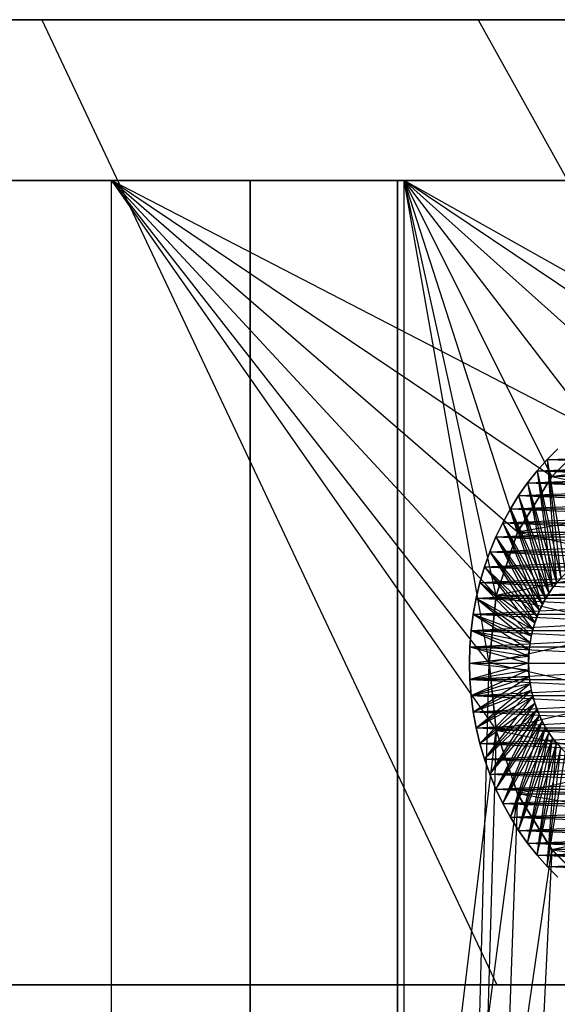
# Model space of a CAD drawing. Extents: x 0.03 to 5.34, y 0.01 to 1.62.
# Tile 19 of 33: x 3.28 to 3.41, y 1.38 to 1.62. Entities that reach past the tile are written whole.
import ezdxf

# ---------------------------------------------------------------- set-up
doc = ezdxf.new("R2010")
doc.units = 0
doc.header["$MEASUREMENT"] = 0
doc.layers.get('0').update_dxf_attribs({"color": 13, "linetype": 'CONTINUOUS'})

# ---------------------------------------------------------------- blocks, each defined once
blk = doc.blocks.new('LAMPA_KINKIET_MA_Y_STL_1')
at = {"color": 0}
for p, q in [((3.16938, 1.62008, 3.85574), (3.28189, 1.62008, 3.80253)), ((3.28189, 1.62008, 1.56558), (3.16938, 1.62008, 1.51237)), ((3.28189, 1.62008, 1.56558), (3.16938, 1.62008, 1.51237)), ((3.16938, 1.62008, 3.85574), (3.28189, 1.62008, 3.80253)), ((3.28189, 1.62008, 3.80253), (3.38864, 1.62008, 3.73855)), ((3.38864, 1.62008, 1.62956), (3.28189, 1.62008, 1.56558)), ((3.28189, 1.62008, 1.56558), (3.39325, 1.38386, 1.35725)), ((3.38864, 1.62008, 1.62956), (3.28189, 1.62008, 1.56558)), ((3.28189, 1.62008, 1.56558), (3.39325, 1.38386, 1.35725)), ((3.28189, 1.62008, 3.80253), (3.38864, 1.62008, 3.73855)), ((3.28189, 1.62008, 3.80253), (3.39325, 1.38386, 4.01086)), ((3.28189, 1.62008, 3.80253), (3.39325, 1.38386, 4.01086)), ((3.38864, 1.62008, 3.73855), (3.48861, 1.62008, 3.66441)), ((3.48861, 1.62008, 1.7037), (3.38864, 1.62008, 1.62956)), ((3.38864, 1.62008, 1.62956), (3.51988, 1.38386, 1.43315)), ((3.48861, 1.62008, 1.7037), (3.38864, 1.62008, 1.62956)), ((3.38864, 1.62008, 1.62956), (3.51988, 1.38386, 1.43315)), ((3.38864, 1.62008, 3.73855), (3.48861, 1.62008, 3.66441)), ((3.38864, 1.62008, 3.73855), (3.51988, 1.38386, 3.93496)), ((3.38864, 1.62008, 3.73855), (3.51988, 1.38386, 3.93496)), ((3.151, 1.58071, 1.22135), (3.29893, 1.58071, 1.27711)), ((3.151, 1.58071, 1.22135), (3.29893, 1.58071, 1.27711)), ((3.33284, 1.58071, 4.16211), (3.1841, 1.58071, 4.21882)), ((3.1841, 1.58071, 1.14929), (3.33284, 1.58071, 1.206)), ((3.33284, 1.58071, 4.16211), (3.1841, 1.58071, 4.21882)), ((3.1841, 1.58071, 1.14929), (3.33284, 1.58071, 1.206)), ((3.37054, 1.58071, 4.05748), (3.22568, 1.58071, 4.12079)), ((3.37054, 1.58071, 4.05748), (3.22568, 1.58071, 4.12079)), ((3.29893, 1.58071, 1.27711), (3.44033, 1.58071, 1.34779)), ((3.39133, 1.4626, 1.32122), (3.29893, 1.58071, 1.27711)), ((3.29893, 1.58071, 1.27711), (3.3931, 1.44613, 1.32214)), ((3.39133, 1.4626, 1.32122), (3.29893, 1.58071, 1.27711)), ((3.39312, 1.47915, 1.32215), (3.29893, 1.58071, 1.27711)), ((3.39312, 1.47915, 1.32215), (3.29893, 1.58071, 1.27711)), ((3.39833, 1.49462, 1.32488), (3.29893, 1.58071, 1.27711)), ((3.40668, 1.50828, 1.3293), (3.29893, 1.58071, 1.27711)), ((3.39833, 1.49462, 1.32488), (3.29893, 1.58071, 1.27711)), ((3.40668, 1.50828, 1.3293), (3.29893, 1.58071, 1.27711)), ((3.41763, 1.5193, 1.33519), (3.29893, 1.58071, 1.27711)), ((3.41763, 1.5193, 1.33519), (3.29893, 1.58071, 1.27711)), ((3.29893, 1.58071, 1.27711), (3.44033, 1.58071, 1.34779)), ((3.29893, 0.6752, 1.27711), (3.29893, 1.58071, 1.27711)), ((3.29893, 0.6752, 1.27711), (3.29893, 1.58071, 1.27711)), ((3.29893, 1.58071, 1.27711), (3.3931, 1.44613, 1.32214)), ((3.33284, 0.59646, 4.16211), (3.33284, 1.58071, 4.16211)), ((3.33284, 1.58071, 1.206), (3.33284, 0.59646, 1.206)), ((3.33284, 1.58071, 4.16211), (3.36897, 1.58071, 4.2247)), ((3.36897, 1.58071, 1.14341), (3.33284, 1.58071, 1.206)), ((3.33284, 1.58071, 1.206), (3.33284, 0.59646, 1.206)), ((3.36897, 1.58071, 1.14341), (3.33284, 1.58071, 1.206)), ((3.33284, 1.58071, 4.16211), (3.36897, 1.58071, 4.2247)), ((3.33284, 0.59646, 4.16211), (3.33284, 1.58071, 4.16211)), ((3.36897, 1.58071, 4.2247), (3.67583, 1.58071, 4.04753)), ((3.67583, 1.58071, 1.32058), (3.36897, 1.58071, 1.14341)), ((3.36897, 1.58071, 1.14341), (3.36897, 0.59646, 1.14341)), ((3.36897, 1.58071, 1.14341), (3.36897, 0.59646, 1.14341)), ((3.67583, 1.58071, 1.32058), (3.36897, 1.58071, 1.14341)), ((3.36897, 0.59646, 4.2247), (3.36897, 1.58071, 4.2247)), ((3.36897, 1.58071, 4.2247), (3.67583, 1.58071, 4.04753)), ((3.36897, 0.59646, 4.2247), (3.36897, 1.58071, 4.2247)), ((3.50812, 1.58071, 3.97962), (3.37054, 1.58071, 4.05748)), ((3.41765, 1.51932, 4.03291), (3.37054, 1.58071, 4.05748)), ((3.37054, 1.58071, 4.05748), (3.43052, 1.52702, 4.02583)), ((3.45895, 1.53099, 4.00961), (3.37054, 1.58071, 4.05748)), ((3.50812, 1.58071, 3.97962), (3.37054, 1.58071, 4.05748)), ((3.45895, 1.53099, 4.00961), (3.37054, 1.58071, 4.05748)), ((3.44456, 1.53099, 4.01792), (3.37054, 1.58071, 4.05748)), ((3.44456, 1.53099, 4.01792), (3.37054, 1.58071, 4.05748)), ((3.37054, 1.58071, 4.05748), (3.43052, 1.52702, 4.02583)), ((3.40668, 1.50829, 4.03881), (3.37054, 1.58071, 4.05748)), ((3.41765, 1.51932, 4.03291), (3.37054, 1.58071, 4.05748)), ((3.40668, 1.50829, 4.03881), (3.37054, 1.58071, 4.05748)), ((3.39832, 1.49459, 4.04324), (3.37054, 1.58071, 4.05748)), ((3.39832, 1.49459, 4.04324), (3.37054, 1.58071, 4.05748)), ((3.39311, 1.47909, 4.04596), (3.37054, 1.58071, 4.05748)), ((3.39133, 1.46262, 4.04689), (3.37054, 1.58071, 4.05748)), ((3.39311, 1.47909, 4.04596), (3.37054, 1.58071, 4.05748)), ((3.39133, 1.46262, 4.04689), (3.37054, 1.58071, 4.05748)), ((3.37054, 0.6752, 4.05748), (3.37054, 1.58071, 4.05748)), ((3.37054, 0.6752, 4.05748), (3.37054, 1.58071, 4.05748)), ((3.41765, 1.51932, 4.03291), (3.40668, 1.50829, 4.03881)), ((3.41765, 1.51932, 4.03291), (3.40668, 1.50829, 4.03881)), ((3.40668, 1.50828, 1.3293), (3.41763, 1.5193, 1.33519)), ((3.40668, 1.50828, 1.3293), (3.41763, 1.5193, 1.33519)), ((3.40668, 1.50828, 1.3293), (3.48851, 1.5193, 1.21243)), ((3.40668, 1.50828, 1.3293), (3.48851, 1.5193, 1.21243)), ((3.40559, 1.51244, 1.34313), (3.48695, 1.51506, 1.20826)), ((3.40559, 1.51244, 1.34313), (3.40821, 1.51506, 1.34465)), ((3.40559, 1.51244, 1.34313), (3.48695, 1.51506, 1.20826)), ((3.40559, 1.51244, 1.34313), (3.40821, 1.51506, 1.34465)), ((3.40821, 1.51506, 4.02346), (3.40559, 1.51244, 4.02498)), ((3.40821, 1.51506, 4.02346), (3.40559, 1.51244, 4.02498)), ((3.4031, 1.50966, 1.34169), (3.40559, 1.51244, 1.34313)), ((3.4031, 1.50966, 1.34169), (3.40559, 1.51244, 1.34313)), ((3.40559, 1.51244, 4.02498), (3.4031, 1.50966, 4.02642)), ((3.4031, 1.50966, 4.02642), (3.48433, 1.51244, 4.16136)), ((3.4031, 1.50966, 4.02642), (3.48433, 1.51244, 4.16136)), ((3.40559, 1.51244, 4.02498), (3.4031, 1.50966, 4.02642)), ((3.40559, 1.51244, 1.34313), (3.48184, 1.50966, 1.20531)), ((3.40559, 1.51244, 1.34313), (3.48184, 1.50966, 1.20531)), ((3.40559, 1.51244, 1.34313), (3.40891, 1.4834, 1.39051)), ((3.40559, 1.51244, 1.34313), (3.40891, 1.4834, 1.39051)), ((3.40559, 1.51244, 4.02498), (3.48433, 1.51244, 4.16136)), ((3.40559, 1.51244, 4.02498), (3.48433, 1.51244, 4.16136)), ((3.40559, 1.51244, 4.02498), (3.40788, 1.48223, 3.9782)), ((3.40559, 1.51244, 4.02498), (3.40788, 1.48223, 3.9782)), ((3.40559, 1.51244, 4.02498), (3.41001, 1.48449, 3.97697)), ((3.40559, 1.51244, 4.02498), (3.41001, 1.48449, 3.97697)), ((3.40076, 1.5067, 1.34034), (3.48184, 1.50966, 1.20531)), ((3.40076, 1.5067, 1.34034), (3.4031, 1.50966, 1.34169)), ((3.40076, 1.5067, 1.34034), (3.48184, 1.50966, 1.20531)), ((3.40076, 1.5067, 1.34034), (3.4031, 1.50966, 1.34169)), ((3.4031, 1.50966, 4.02642), (3.40076, 1.5067, 4.02777)), ((3.4031, 1.50966, 4.02642), (3.40076, 1.5067, 4.02777)), ((3.4031, 1.50966, 1.34169), (3.48184, 1.50966, 1.20531)), ((3.4031, 1.50966, 1.34169), (3.48184, 1.50966, 1.20531)), ((3.4031, 1.50966, 1.34169), (3.40891, 1.4834, 1.39051)), ((3.4031, 1.50966, 1.34169), (3.40891, 1.4834, 1.39051)), ((3.4031, 1.50966, 1.34169), (3.4069, 1.481, 1.38935)), ((3.4031, 1.50966, 1.34169), (3.4069, 1.481, 1.38935)), ((3.4031, 1.50966, 4.02642), (3.4795, 1.5067, 4.16415)), ((3.4031, 1.50966, 4.02642), (3.4795, 1.5067, 4.16415)), ((3.4031, 1.50966, 4.02642), (3.40788, 1.48223, 3.9782)), ((3.4031, 1.50966, 4.02642), (3.40788, 1.48223, 3.9782)), ((3.40668, 1.50829, 4.03881), (3.39832, 1.49459, 4.04324)), ((3.47774, 1.50829, 4.1619), (3.39832, 1.49459, 4.04324)), ((3.40668, 1.50829, 4.03881), (3.39832, 1.49459, 4.04324)), ((3.47774, 1.50829, 4.1619), (3.39832, 1.49459, 4.04324)), ((3.39833, 1.49462, 1.32488), (3.40668, 1.50828, 1.3293)), ((3.39833, 1.49462, 1.32488), (3.40668, 1.50828, 1.3293)), ((3.39857, 1.50359, 1.33908), (3.40076, 1.5067, 1.34034)), ((3.39857, 1.50359, 1.33908), (3.40076, 1.5067, 1.34034)), ((3.40076, 1.5067, 4.02777), (3.39857, 1.50359, 4.02903)), ((3.39857, 1.50359, 4.02903), (3.4795, 1.5067, 4.16415)), ((3.39857, 1.50359, 4.02903), (3.4795, 1.5067, 4.16415)), ((3.40076, 1.5067, 4.02777), (3.39857, 1.50359, 4.02903)), ((3.40076, 1.5067, 1.34034), (3.47731, 1.50359, 1.2027)), ((3.40076, 1.5067, 1.34034), (3.47731, 1.50359, 1.2027)), ((3.40076, 1.5067, 1.34034), (3.4069, 1.481, 1.38935)), ((3.40076, 1.5067, 1.34034), (3.4069, 1.481, 1.38935)), ((3.40076, 1.5067, 4.02777), (3.4795, 1.5067, 4.16415)), ((3.40076, 1.5067, 4.02777), (3.4795, 1.5067, 4.16415)), ((3.40076, 1.5067, 4.02777), (3.40599, 1.4797, 3.97929)), ((3.40076, 1.5067, 4.02777), (3.40599, 1.4797, 3.97929)), ((3.40076, 1.5067, 4.02777), (3.40788, 1.48223, 3.9782)), ((3.40076, 1.5067, 4.02777), (3.40788, 1.48223, 3.9782)), ((3.47774, 1.50829, 4.1619), (3.40668, 1.50829, 4.03881)), ((3.47774, 1.50829, 4.1619), (3.40668, 1.50829, 4.03881)), ((3.40668, 1.50828, 1.3293), (3.46957, 1.49462, 1.20149)), ((3.40668, 1.50828, 1.3293), (3.46957, 1.49462, 1.20149)), ((3.39655, 1.50034, 1.33791), (3.47731, 1.50359, 1.2027)), ((3.39655, 1.50034, 1.33791), (3.39857, 1.50359, 1.33908)), ((3.39655, 1.50034, 1.33791), (3.47731, 1.50359, 1.2027)), ((3.39655, 1.50034, 1.33791), (3.39857, 1.50359, 1.33908)), ((3.39857, 1.50359, 4.02903), (3.39655, 1.50034, 4.0302)), ((3.39857, 1.50359, 4.02903), (3.39655, 1.50034, 4.0302)), ((3.39857, 1.50359, 1.33908), (3.47731, 1.50359, 1.2027)), ((3.39857, 1.50359, 1.33908), (3.47731, 1.50359, 1.2027)), ((3.39857, 1.50359, 1.33908), (3.4069, 1.481, 1.38935)), ((3.39857, 1.50359, 1.33908), (3.4069, 1.481, 1.38935)), ((3.39857, 1.50359, 1.33908), (3.40514, 1.47834, 1.38834)), ((3.39857, 1.50359, 1.33908), (3.40514, 1.47834, 1.38834)), ((3.39857, 1.50359, 4.02903), (3.47529, 1.50034, 4.16658)), ((3.39857, 1.50359, 4.02903), (3.47529, 1.50034, 4.16658)), ((3.39857, 1.50359, 4.02903), (3.40599, 1.4797, 3.97929)), ((3.39857, 1.50359, 4.02903), (3.40599, 1.4797, 3.97929)), ((3.3947, 1.49695, 1.33684), (3.39655, 1.50034, 1.33791)), ((3.3947, 1.49695, 1.33684), (3.39655, 1.50034, 1.33791)), ((3.39655, 1.50034, 4.0302), (3.3947, 1.49695, 4.03127)), ((3.3947, 1.49695, 4.03127), (3.47529, 1.50034, 4.16658)), ((3.3947, 1.49695, 4.03127), (3.47529, 1.50034, 4.16658)), ((3.39655, 1.50034, 4.0302), (3.3947, 1.49695, 4.03127)), ((3.39655, 1.50034, 1.33791), (3.47344, 1.49695, 1.20046)), ((3.39655, 1.50034, 1.33791), (3.47344, 1.49695, 1.20046)), ((3.39655, 1.50034, 1.33791), (3.40514, 1.47834, 1.38834)), ((3.39655, 1.50034, 1.33791), (3.40514, 1.47834, 1.38834)), ((3.39655, 1.50034, 4.0302), (3.47529, 1.50034, 4.16658)), ((3.39655, 1.50034, 4.0302), (3.47529, 1.50034, 4.16658)), ((3.39655, 1.50034, 4.0302), (3.40437, 1.47693, 3.98022)), ((3.39655, 1.50034, 4.0302), (3.40437, 1.47693, 3.98022)), ((3.39655, 1.50034, 4.0302), (3.40599, 1.4797, 3.97929)), ((3.39655, 1.50034, 4.0302), (3.40599, 1.4797, 3.97929)), ((3.39303, 1.49345, 1.33588), (3.47344, 1.49695, 1.20046)), ((3.39303, 1.49345, 1.33588), (3.3947, 1.49695, 1.33684)), ((3.39303, 1.49345, 1.33588), (3.47344, 1.49695, 1.20046)), ((3.39303, 1.49345, 1.33588), (3.3947, 1.49695, 1.33684)), ((3.3947, 1.49695, 4.03127), (3.39303, 1.49345, 4.03223)), ((3.3947, 1.49695, 4.03127), (3.39303, 1.49345, 4.03223)), ((3.3947, 1.49695, 1.33684), (3.47344, 1.49695, 1.20046)), ((3.3947, 1.49695, 1.33684), (3.47344, 1.49695, 1.20046)), ((3.3947, 1.49695, 1.33684), (3.40514, 1.47834, 1.38834)), ((3.3947, 1.49695, 1.33684), (3.40514, 1.47834, 1.38834)), ((3.3947, 1.49695, 1.33684), (3.40367, 1.47547, 1.38749)), ((3.3947, 1.49695, 1.33684), (3.40367, 1.47547, 1.38749)), ((3.3947, 1.49695, 4.03127), (3.47177, 1.49345, 4.16861)), ((3.3947, 1.49695, 4.03127), (3.47177, 1.49345, 4.16861)), ((3.3947, 1.49695, 4.03127), (3.40437, 1.47693, 3.98022)), ((3.3947, 1.49695, 4.03127), (3.40437, 1.47693, 3.98022)), ((3.39832, 1.49459, 4.04324), (3.39311, 1.47909, 4.04596)), ((3.39832, 1.49459, 4.04324), (3.39311, 1.47909, 4.04596)), ((3.39312, 1.47915, 1.32215), (3.39833, 1.49462, 1.32488)), ((3.46957, 1.49462, 1.20149), (3.39312, 1.47915, 1.32215)), ((3.39312, 1.47915, 1.32215), (3.39833, 1.49462, 1.32488)), ((3.46957, 1.49462, 1.20149), (3.39312, 1.47915, 1.32215)), ((3.46447, 1.47909, 4.16956), (3.39832, 1.49459, 4.04324)), ((3.46447, 1.47909, 4.16956), (3.39832, 1.49459, 4.04324)), ((3.39833, 1.49462, 1.32488), (3.46957, 1.49462, 1.20149)), ((3.39833, 1.49462, 1.32488), (3.46957, 1.49462, 1.20149)), ((3.39153, 1.48983, 1.33502), (3.39303, 1.49345, 1.33588)), ((3.39153, 1.48983, 1.33502), (3.39303, 1.49345, 1.33588)), ((3.39303, 1.49345, 4.03223), (3.39153, 1.48983, 4.03309)), ((3.39153, 1.48983, 4.03309), (3.47177, 1.49345, 4.16861)), ((3.39153, 1.48983, 4.03309), (3.47177, 1.49345, 4.16861)), ((3.39303, 1.49345, 4.03223), (3.39153, 1.48983, 4.03309)), ((3.39303, 1.49345, 1.33588), (3.47027, 1.48983, 1.19864)), ((3.39303, 1.49345, 1.33588), (3.47027, 1.48983, 1.19864)), ((3.39303, 1.49345, 1.33588), (3.40367, 1.47547, 1.38749)), ((3.39303, 1.49345, 1.33588), (3.40367, 1.47547, 1.38749)), ((3.39303, 1.49345, 4.03223), (3.47177, 1.49345, 4.16861)), ((3.39303, 1.49345, 4.03223), (3.47177, 1.49345, 4.16861)), ((3.39303, 1.49345, 4.03223), (3.40305, 1.47396, 3.98098)), ((3.39303, 1.49345, 4.03223), (3.40305, 1.47396, 3.98098)), ((3.39303, 1.49345, 4.03223), (3.40437, 1.47693, 3.98022)), ((3.39303, 1.49345, 4.03223), (3.40437, 1.47693, 3.98022)), ((3.39023, 1.48612, 1.33426), (3.47027, 1.48983, 1.19864)), ((3.39023, 1.48612, 1.33426), (3.39153, 1.48983, 1.33502)), ((3.39023, 1.48612, 1.33426), (3.47027, 1.48983, 1.19864)), ((3.39023, 1.48612, 1.33426), (3.39153, 1.48983, 1.33502)), ((3.39153, 1.48983, 4.03309), (3.39023, 1.48612, 4.03385)), ((3.39153, 1.48983, 4.03309), (3.39023, 1.48612, 4.03385)), ((3.39153, 1.48983, 1.33502), (3.47027, 1.48983, 1.19864)), ((3.39153, 1.48983, 1.33502), (3.47027, 1.48983, 1.19864)), ((3.39153, 1.48983, 1.33502), (3.40367, 1.47547, 1.38749)), ((3.39153, 1.48983, 1.33502), (3.40367, 1.47547, 1.38749)), ((3.39153, 1.48983, 1.33502), (3.40251, 1.47241, 1.38681)), ((3.39153, 1.48983, 1.33502), (3.40251, 1.47241, 1.38681)), ((3.39153, 1.48983, 4.03309), (3.46897, 1.48612, 4.17023)), ((3.39153, 1.48983, 4.03309), (3.46897, 1.48612, 4.17023)), ((3.39153, 1.48983, 4.03309), (3.40305, 1.47396, 3.98098)), ((3.39153, 1.48983, 4.03309), (3.40305, 1.47396, 3.98098)), ((3.38912, 1.48233, 1.33362), (3.39023, 1.48612, 1.33426)), ((3.38912, 1.48233, 1.33362), (3.39023, 1.48612, 1.33426)), ((3.39023, 1.48612, 4.03385), (3.38912, 1.48233, 4.03449)), ((3.38912, 1.48233, 4.03449), (3.46897, 1.48612, 4.17023)), ((3.38912, 1.48233, 4.03449), (3.46897, 1.48612, 4.17023)), ((3.39023, 1.48612, 4.03385), (3.38912, 1.48233, 4.03449)), ((3.39023, 1.48612, 1.33426), (3.46786, 1.48233, 1.19724)), ((3.39023, 1.48612, 1.33426), (3.46786, 1.48233, 1.19724)), ((3.39023, 1.48612, 1.33426), (3.40251, 1.47241, 1.38681)), ((3.39023, 1.48612, 1.33426), (3.40251, 1.47241, 1.38681)), ((3.39023, 1.48612, 4.03385), (3.46897, 1.48612, 4.17023)), ((3.39023, 1.48612, 4.03385), (3.46897, 1.48612, 4.17023)), ((3.39023, 1.48612, 4.03385), (3.40204, 1.47083, 3.98156)), ((3.39023, 1.48612, 4.03385), (3.40204, 1.47083, 3.98156)), ((3.39023, 1.48612, 4.03385), (3.40305, 1.47396, 3.98098)), ((3.39023, 1.48612, 4.03385), (3.40305, 1.47396, 3.98098)), ((3.38821, 1.47847, 1.3331), (3.46786, 1.48233, 1.19724)), ((3.38821, 1.47847, 1.3331), (3.38912, 1.48233, 1.33362)), ((3.38821, 1.47847, 1.3331), (3.46786, 1.48233, 1.19724)), ((3.38821, 1.47847, 1.3331), (3.38912, 1.48233, 1.33362)), ((3.38912, 1.48233, 4.03449), (3.38821, 1.47847, 4.03501)), ((3.38912, 1.48233, 4.03449), (3.38821, 1.47847, 4.03501)), ((3.38912, 1.48233, 1.33362), (3.46786, 1.48233, 1.19724)), ((3.38912, 1.48233, 1.33362), (3.46786, 1.48233, 1.19724)), ((3.38912, 1.48233, 1.33362), (3.40251, 1.47241, 1.38681)), ((3.38912, 1.48233, 1.33362), (3.40251, 1.47241, 1.38681)), ((3.38912, 1.48233, 1.33362), (3.40166, 1.46922, 1.38633)), ((3.38912, 1.48233, 1.33362), (3.40166, 1.46922, 1.38633)), ((3.38912, 1.48233, 4.03449), (3.46695, 1.47847, 4.1714)), ((3.38912, 1.48233, 4.03449), (3.46695, 1.47847, 4.1714)), ((3.38912, 1.48233, 4.03449), (3.40204, 1.47083, 3.98156)), ((3.38912, 1.48233, 4.03449), (3.40204, 1.47083, 3.98156)), ((3.40891, 1.4834, 1.39051), (3.4069, 1.481, 1.38935)), ((3.40891, 1.4834, 1.39051), (3.4069, 1.481, 1.38935)), ((3.40788, 1.48223, 3.9782), (3.41001, 1.48449, 3.97697)), ((3.40788, 1.48223, 3.9782), (3.41001, 1.48449, 3.97697)), ((3.4069, 1.481, 1.38935), (3.40514, 1.47834, 1.38834)), ((3.4069, 1.481, 1.38935), (3.40514, 1.47834, 1.38834)), ((3.40599, 1.4797, 3.97929), (3.40788, 1.48223, 3.9782)), ((3.40599, 1.4797, 3.97929), (3.40788, 1.48223, 3.9782)), ((3.38749, 1.47455, 1.33268), (3.38821, 1.47847, 1.3331)), ((3.38749, 1.47455, 1.33268), (3.38821, 1.47847, 1.3331)), ((3.38821, 1.47847, 4.03501), (3.38749, 1.47455, 4.03543)), ((3.38749, 1.47455, 4.03543), (3.46695, 1.47847, 4.1714)), ((3.38749, 1.47455, 4.03543), (3.46695, 1.47847, 4.1714)), ((3.38821, 1.47847, 4.03501), (3.38749, 1.47455, 4.03543)), ((3.38821, 1.47847, 1.3331), (3.46623, 1.47455, 1.1963)), ((3.38821, 1.47847, 1.3331), (3.46623, 1.47455, 1.1963)), ((3.38821, 1.47847, 1.3331), (3.40166, 1.46922, 1.38633)), ((3.38821, 1.47847, 1.3331), (3.40166, 1.46922, 1.38633)), ((3.38821, 1.47847, 4.03501), (3.46695, 1.47847, 4.1714)), ((3.38821, 1.47847, 4.03501), (3.46695, 1.47847, 4.1714)), ((3.38821, 1.47847, 4.03501), (3.40137, 1.46758, 3.98196)), ((3.38821, 1.47847, 4.03501), (3.40137, 1.46758, 3.98196)), ((3.38821, 1.47847, 4.03501), (3.40204, 1.47083, 3.98156)), ((3.38821, 1.47847, 4.03501), (3.40204, 1.47083, 3.98156)), ((3.39133, 1.4626, 1.32122), (3.39312, 1.47915, 1.32215)), ((3.39133, 1.4626, 1.32122), (3.39312, 1.47915, 1.32215)), ((3.39311, 1.47909, 4.04596), (3.39133, 1.46262, 4.04689)), ((3.46447, 1.47909, 4.16956), (3.39133, 1.46262, 4.04689)), ((3.39311, 1.47909, 4.04596), (3.39133, 1.46262, 4.04689)), ((3.46447, 1.47909, 4.16956), (3.39133, 1.46262, 4.04689)), ((3.46447, 1.47909, 4.16956), (3.39311, 1.47909, 4.04596)), ((3.46447, 1.47909, 4.16956), (3.39311, 1.47909, 4.04596)), ((3.39312, 1.47915, 1.32215), (3.46274, 1.4626, 1.19755)), ((3.39312, 1.47915, 1.32215), (3.46274, 1.4626, 1.19755)), ((3.40514, 1.47834, 1.38834), (3.40367, 1.47547, 1.38749)), ((3.40514, 1.47834, 1.38834), (3.40367, 1.47547, 1.38749)), ((3.40437, 1.47693, 3.98022), (3.40599, 1.4797, 3.97929)), ((3.40437, 1.47693, 3.98022), (3.40599, 1.4797, 3.97929)), ((3.40367, 1.47547, 1.38749), (3.40251, 1.47241, 1.38681)), ((3.40367, 1.47547, 1.38749), (3.40251, 1.47241, 1.38681)), ((3.40305, 1.47396, 3.98098), (3.40437, 1.47693, 3.98022)), ((3.40305, 1.47396, 3.98098), (3.40437, 1.47693, 3.98022)), ((3.38698, 1.47059, 1.33239), (3.46623, 1.47455, 1.1963)), ((3.38698, 1.47059, 1.33239), (3.38749, 1.47455, 1.33268)), ((3.38698, 1.47059, 1.33239), (3.46623, 1.47455, 1.1963)), ((3.38698, 1.47059, 1.33239), (3.38749, 1.47455, 1.33268)), ((3.38749, 1.47455, 4.03543), (3.38698, 1.47059, 4.03572)), ((3.38749, 1.47455, 4.03543), (3.38698, 1.47059, 4.03572)), ((3.38749, 1.47455, 1.33268), (3.46623, 1.47455, 1.1963)), ((3.38749, 1.47455, 1.33268), (3.46623, 1.47455, 1.1963)), ((3.38749, 1.47455, 1.33268), (3.40166, 1.46922, 1.38633)), ((3.38749, 1.47455, 1.33268), (3.40166, 1.46922, 1.38633)), ((3.38749, 1.47455, 1.33268), (3.40115, 1.46593, 1.38603)), ((3.38749, 1.47455, 1.33268), (3.40115, 1.46593, 1.38603)), ((3.38749, 1.47455, 4.03543), (3.46572, 1.47059, 4.1721)), ((3.38749, 1.47455, 4.03543), (3.46572, 1.47059, 4.1721)), ((3.38749, 1.47455, 4.03543), (3.40137, 1.46758, 3.98196)), ((3.38749, 1.47455, 4.03543), (3.40137, 1.46758, 3.98196)), ((3.40204, 1.47083, 3.98156), (3.40305, 1.47396, 3.98098)), ((3.40204, 1.47083, 3.98156), (3.40305, 1.47396, 3.98098)), ((3.38667, 1.4666, 1.33221), (3.38698, 1.47059, 1.33239)), ((3.38667, 1.4666, 1.33221), (3.38698, 1.47059, 1.33239)), ((3.38698, 1.47059, 4.03572), (3.38667, 1.4666, 4.0359)), ((3.38667, 1.4666, 4.0359), (3.46572, 1.47059, 4.1721)), ((3.38667, 1.4666, 4.0359), (3.46572, 1.47059, 4.1721)), ((3.38698, 1.47059, 4.03572), (3.38667, 1.4666, 4.0359)), ((3.38698, 1.47059, 1.33239), (3.46541, 1.4666, 1.19583)), ((3.38698, 1.47059, 1.33239), (3.46541, 1.4666, 1.19583)), ((3.38698, 1.47059, 1.33239), (3.40115, 1.46593, 1.38603)), ((3.38698, 1.47059, 1.33239), (3.40115, 1.46593, 1.38603)), ((3.38698, 1.47059, 4.03572), (3.46572, 1.47059, 4.1721)), ((3.38698, 1.47059, 4.03572), (3.46572, 1.47059, 4.1721)), ((3.38698, 1.47059, 4.03572), (3.40102, 1.46427, 3.98215)), ((3.38698, 1.47059, 4.03572), (3.40102, 1.46427, 3.98215)), ((3.38698, 1.47059, 4.03572), (3.40137, 1.46758, 3.98196)), ((3.38698, 1.47059, 4.03572), (3.40137, 1.46758, 3.98196)), ((3.40137, 1.46758, 3.98196), (3.40204, 1.47083, 3.98156)), ((3.40137, 1.46758, 3.98196), (3.40204, 1.47083, 3.98156)), ((3.40251, 1.47241, 1.38681), (3.40166, 1.46922, 1.38633)), ((3.40251, 1.47241, 1.38681), (3.40166, 1.46922, 1.38633)), ((3.40166, 1.46922, 1.38633), (3.40115, 1.46593, 1.38603)), ((3.40166, 1.46922, 1.38633), (3.40115, 1.46593, 1.38603)), ((3.38657, 1.4626, 1.33215), (3.38667, 1.4666, 1.33221)), ((3.38657, 1.4626, 1.33215), (3.38667, 1.4666, 1.33221)), ((3.38667, 1.4666, 4.0359), (3.38657, 1.4626, 4.03596)), ((3.38667, 1.4666, 4.0359), (3.38657, 1.4626, 4.03596)), ((3.38667, 1.4666, 1.33221), (3.46541, 1.4666, 1.19583)), ((3.38667, 1.4666, 1.33221), (3.46541, 1.4666, 1.19583)), ((3.38667, 1.4666, 1.33221), (3.40115, 1.46593, 1.38603)), ((3.38667, 1.4666, 1.33221), (3.40115, 1.46593, 1.38603)), ((3.38667, 1.4666, 1.33221), (3.40098, 1.4626, 1.38593)), ((3.38667, 1.4666, 1.33221), (3.40098, 1.4626, 1.38593)), ((3.38667, 1.4666, 4.0359), (3.46531, 1.4626, 4.17234)), ((3.38667, 1.4666, 4.0359), (3.46531, 1.4626, 4.17234)), ((3.38667, 1.4666, 4.0359), (3.40102, 1.46427, 3.98215)), ((3.38667, 1.4666, 4.0359), (3.40102, 1.46427, 3.98215)), ((3.40115, 1.46593, 1.38603), (3.40098, 1.4626, 1.38593)), ((3.40115, 1.46593, 1.38603), (3.40098, 1.4626, 1.38593)), ((3.40102, 1.46427, 3.98215), (3.40137, 1.46758, 3.98196)), ((3.40102, 1.46427, 3.98215), (3.40137, 1.46758, 3.98196)), ((3.38657, 1.4626, 4.03596), (3.40102, 1.46427, 3.98215)), ((3.38657, 1.4626, 4.03596), (3.40102, 1.46427, 3.98215)), ((3.40102, 1.46093, 3.98215), (3.40102, 1.46427, 3.98215)), ((3.40102, 1.46093, 3.98215), (3.40102, 1.46427, 3.98215)), ((3.37054, 0.6752, 4.05748), (3.39133, 1.46262, 4.04689)), ((3.37054, 0.6752, 4.05748), (3.39133, 1.46262, 4.04689)), ((3.38667, 1.4586, 1.33221), (3.38657, 1.4626, 1.33215)), ((3.38657, 1.4626, 1.33215), (3.46531, 1.4626, 1.19577)), ((3.38657, 1.4626, 1.33215), (3.46531, 1.4626, 1.19577)), ((3.38657, 1.4626, 1.33215), (3.40098, 1.4626, 1.38593)), ((3.38657, 1.4626, 1.33215), (3.40098, 1.4626, 1.38593)), ((3.38667, 1.4586, 1.33221), (3.38657, 1.4626, 1.33215)), ((3.38657, 1.4626, 4.03596), (3.46531, 1.4626, 4.17234)), ((3.38657, 1.4626, 4.03596), (3.46531, 1.4626, 4.17234)), ((3.38657, 1.4626, 4.03596), (3.38667, 1.4586, 4.0359)), ((3.38657, 1.4626, 4.03596), (3.38667, 1.4586, 4.0359)), ((3.38657, 1.4626, 4.03596), (3.40102, 1.46093, 3.98215)), ((3.38657, 1.4626, 4.03596), (3.40102, 1.46093, 3.98215)), ((3.40098, 1.4626, 1.38593), (3.38667, 1.4586, 1.33221)), ((3.40098, 1.4626, 1.38593), (3.38667, 1.4586, 1.33221)), ((3.46531, 1.4626, 4.17234), (3.38667, 1.4586, 4.0359)), ((3.46531, 1.4626, 4.17234), (3.38667, 1.4586, 4.0359)), ((3.38667, 1.4586, 4.0359), (3.40102, 1.46093, 3.98215)), ((3.38667, 1.4586, 4.0359), (3.40102, 1.46093, 3.98215)), ((3.38698, 1.45461, 4.03572), (3.40102, 1.46093, 3.98215)), ((3.38698, 1.45461, 4.03572), (3.40102, 1.46093, 3.98215)), ((3.39133, 1.46262, 4.04689), (3.39311, 1.44611, 4.04596)), ((3.46447, 1.44611, 4.16956), (3.39133, 1.46262, 4.04689)), ((3.46447, 1.44611, 4.16956), (3.39133, 1.46262, 4.04689)), ((3.39133, 1.46262, 4.04689), (3.39311, 1.44611, 4.04596)), ((3.3931, 1.44613, 1.32214), (3.39133, 1.4626, 1.32122)), ((3.39133, 1.4626, 1.32122), (3.46274, 1.4626, 1.19755)), ((3.39133, 1.4626, 1.32122), (3.46274, 1.4626, 1.19755)), ((3.3931, 1.44613, 1.32214), (3.39133, 1.4626, 1.32122)), ((3.3931, 1.44613, 1.32214), (3.46274, 1.4626, 1.19755)), ((3.3931, 1.44613, 1.32214), (3.46274, 1.4626, 1.19755)), ((3.40098, 1.4626, 1.38593), (3.40115, 1.45926, 1.38603)), ((3.40098, 1.4626, 1.38593), (3.40115, 1.45926, 1.38603)), ((3.40137, 1.45761, 3.98196), (3.40102, 1.46093, 3.98215)), ((3.40137, 1.45761, 3.98196), (3.40102, 1.46093, 3.98215)), ((3.38667, 1.4586, 1.33221), (3.40115, 1.45926, 1.38603)), ((3.38667, 1.4586, 1.33221), (3.40115, 1.45926, 1.38603)), ((3.38698, 1.45461, 1.33239), (3.38667, 1.4586, 1.33221)), ((3.38667, 1.4586, 1.33221), (3.46541, 1.4586, 1.19583)), ((3.38667, 1.4586, 1.33221), (3.46541, 1.4586, 1.19583)), ((3.38698, 1.45461, 1.33239), (3.38667, 1.4586, 1.33221)), ((3.38667, 1.4586, 4.0359), (3.46572, 1.45461, 4.1721)), ((3.38667, 1.4586, 4.0359), (3.38698, 1.45461, 4.03572)), ((3.38667, 1.4586, 4.0359), (3.46572, 1.45461, 4.1721)), ((3.38667, 1.4586, 4.0359), (3.38698, 1.45461, 4.03572)), ((3.38698, 1.45461, 1.33239), (3.40115, 1.45926, 1.38603)), ((3.38698, 1.45461, 1.33239), (3.40115, 1.45926, 1.38603)), ((3.38698, 1.45461, 1.33239), (3.46541, 1.4586, 1.19583)), ((3.38698, 1.45461, 1.33239), (3.46541, 1.4586, 1.19583)), ((3.38749, 1.45065, 1.33268), (3.40115, 1.45926, 1.38603)), ((3.38749, 1.45065, 1.33268), (3.40115, 1.45926, 1.38603)), ((3.40115, 1.45926, 1.38603), (3.40166, 1.45598, 1.38633)), ((3.40115, 1.45926, 1.38603), (3.40166, 1.45598, 1.38633)), ((3.38698, 1.45461, 4.03572), (3.40137, 1.45761, 3.98196)), ((3.38698, 1.45461, 4.03572), (3.40137, 1.45761, 3.98196)), ((3.38749, 1.45065, 4.03543), (3.40137, 1.45761, 3.98196)), ((3.38749, 1.45065, 4.03543), (3.40137, 1.45761, 3.98196)), ((3.38749, 1.45065, 1.33268), (3.40166, 1.45598, 1.38633)), ((3.38749, 1.45065, 1.33268), (3.40166, 1.45598, 1.38633)), ((3.38821, 1.44673, 4.03501), (3.40137, 1.45761, 3.98196)), ((3.38821, 1.44673, 4.03501), (3.40137, 1.45761, 3.98196)), ((3.38821, 1.44673, 1.3331), (3.40166, 1.45598, 1.38633)), ((3.38821, 1.44673, 1.3331), (3.40166, 1.45598, 1.38633)), ((3.38912, 1.44287, 1.33362), (3.40166, 1.45598, 1.38633)), ((3.38912, 1.44287, 1.33362), (3.40166, 1.45598, 1.38633)), ((3.40204, 1.45437, 3.98156), (3.40137, 1.45761, 3.98196)), ((3.40204, 1.45437, 3.98156), (3.40137, 1.45761, 3.98196)), ((3.40166, 1.45598, 1.38633), (3.40251, 1.45278, 1.38681)), ((3.40166, 1.45598, 1.38633), (3.40251, 1.45278, 1.38681)), ((3.38749, 1.45065, 1.33268), (3.38698, 1.45461, 1.33239)), ((3.38698, 1.45461, 1.33239), (3.46623, 1.45065, 1.1963)), ((3.38698, 1.45461, 1.33239), (3.46623, 1.45065, 1.1963)), ((3.38749, 1.45065, 1.33268), (3.38698, 1.45461, 1.33239)), ((3.38698, 1.45461, 4.03572), (3.46572, 1.45461, 4.1721)), ((3.38698, 1.45461, 4.03572), (3.46572, 1.45461, 4.1721)), ((3.38698, 1.45461, 4.03572), (3.38749, 1.45065, 4.03543)), ((3.38698, 1.45461, 4.03572), (3.38749, 1.45065, 4.03543)), ((3.38749, 1.45065, 4.03543), (3.46572, 1.45461, 4.1721)), ((3.38749, 1.45065, 4.03543), (3.46572, 1.45461, 4.1721)), ((3.38821, 1.44673, 4.03501), (3.40204, 1.45437, 3.98156)), ((3.38821, 1.44673, 4.03501), (3.40204, 1.45437, 3.98156)), ((3.38912, 1.44287, 4.03449), (3.40204, 1.45437, 3.98156)), ((3.38912, 1.44287, 4.03449), (3.40204, 1.45437, 3.98156)), ((3.39023, 1.43908, 4.03385), (3.40204, 1.45437, 3.98156)), ((3.39023, 1.43908, 4.03385), (3.40204, 1.45437, 3.98156)), ((3.40305, 1.45124, 3.98098), (3.40204, 1.45437, 3.98156)), ((3.40305, 1.45124, 3.98098), (3.40204, 1.45437, 3.98156)), ((3.38912, 1.44287, 1.33362), (3.40251, 1.45278, 1.38681)), ((3.38912, 1.44287, 1.33362), (3.40251, 1.45278, 1.38681)), ((3.39023, 1.43908, 1.33426), (3.40251, 1.45278, 1.38681)), ((3.39023, 1.43908, 1.33426), (3.40251, 1.45278, 1.38681)), ((3.39023, 1.43908, 4.03385), (3.40305, 1.45124, 3.98098)), ((3.39023, 1.43908, 4.03385), (3.40305, 1.45124, 3.98098)), ((3.39153, 1.43536, 1.33502), (3.40251, 1.45278, 1.38681)), ((3.39153, 1.43536, 1.33502), (3.40251, 1.45278, 1.38681)), ((3.39153, 1.43536, 4.03309), (3.40305, 1.45124, 3.98098)), ((3.39153, 1.43536, 4.03309), (3.40305, 1.45124, 3.98098)), ((3.39303, 1.43175, 4.03223), (3.40305, 1.45124, 3.98098)), ((3.39303, 1.43175, 4.03223), (3.40305, 1.45124, 3.98098)), ((3.40251, 1.45278, 1.38681), (3.40367, 1.44973, 1.38749)), ((3.40251, 1.45278, 1.38681), (3.40367, 1.44973, 1.38749)), ((3.40437, 1.44826, 3.98022), (3.40305, 1.45124, 3.98098)), ((3.40437, 1.44826, 3.98022), (3.40305, 1.45124, 3.98098)), ((3.38821, 1.44673, 1.3331), (3.38749, 1.45065, 1.33268)), ((3.38749, 1.45065, 1.33268), (3.46623, 1.45065, 1.1963)), ((3.38749, 1.45065, 1.33268), (3.46623, 1.45065, 1.1963)), ((3.38821, 1.44673, 1.3331), (3.38749, 1.45065, 1.33268)), ((3.38749, 1.45065, 4.03543), (3.46695, 1.44673, 4.1714)), ((3.38749, 1.45065, 4.03543), (3.38821, 1.44673, 4.03501)), ((3.38749, 1.45065, 4.03543), (3.46695, 1.44673, 4.1714)), ((3.38749, 1.45065, 4.03543), (3.38821, 1.44673, 4.03501)), ((3.38821, 1.44673, 1.3331), (3.46623, 1.45065, 1.1963)), ((3.38821, 1.44673, 1.3331), (3.46623, 1.45065, 1.1963)), ((3.39153, 1.43536, 1.33502), (3.40367, 1.44973, 1.38749)), ((3.39153, 1.43536, 1.33502), (3.40367, 1.44973, 1.38749)), ((3.39303, 1.43175, 1.33588), (3.40367, 1.44973, 1.38749)), ((3.39303, 1.43175, 1.33588), (3.40367, 1.44973, 1.38749)), ((3.3947, 1.42824, 1.33684), (3.40367, 1.44973, 1.38749)), ((3.3947, 1.42824, 1.33684), (3.40367, 1.44973, 1.38749)), ((3.40367, 1.44973, 1.38749), (3.40514, 1.44685, 1.38834)), ((3.40367, 1.44973, 1.38749), (3.40514, 1.44685, 1.38834)), ((3.38912, 1.44287, 1.33362), (3.38821, 1.44673, 1.3331)), ((3.38821, 1.44673, 1.3331), (3.46786, 1.44287, 1.19724)), ((3.38821, 1.44673, 1.3331), (3.46786, 1.44287, 1.19724)), ((3.38912, 1.44287, 1.33362), (3.38821, 1.44673, 1.3331)), ((3.38821, 1.44673, 4.03501), (3.46695, 1.44673, 4.1714)), ((3.38821, 1.44673, 4.03501), (3.46695, 1.44673, 4.1714)), ((3.38821, 1.44673, 4.03501), (3.38912, 1.44287, 4.03449)), ((3.38821, 1.44673, 4.03501), (3.38912, 1.44287, 4.03449)), ((3.38912, 1.44287, 4.03449), (3.46695, 1.44673, 4.1714)), ((3.38912, 1.44287, 4.03449), (3.46695, 1.44673, 4.1714)), ((3.39303, 1.43175, 4.03223), (3.40437, 1.44826, 3.98022)), ((3.39303, 1.43175, 4.03223), (3.40437, 1.44826, 3.98022)), ((3.3947, 1.42824, 4.03127), (3.40437, 1.44826, 3.98022)), ((3.3947, 1.42824, 4.03127), (3.40437, 1.44826, 3.98022)), ((3.3947, 1.42824, 1.33684), (3.40514, 1.44685, 1.38834)), ((3.3947, 1.42824, 1.33684), (3.40514, 1.44685, 1.38834)), ((3.39655, 1.42486, 4.0302), (3.40437, 1.44826, 3.98022)), ((3.39655, 1.42486, 4.0302), (3.40437, 1.44826, 3.98022)), ((3.39655, 1.42486, 1.33791), (3.40514, 1.44685, 1.38834)), ((3.39655, 1.42486, 1.33791), (3.40514, 1.44685, 1.38834)), ((3.39857, 1.42161, 1.33908), (3.40514, 1.44685, 1.38834)), ((3.39857, 1.42161, 1.33908), (3.40514, 1.44685, 1.38834)), ((3.40599, 1.44549, 3.97929), (3.40437, 1.44826, 3.98022)), ((3.40599, 1.44549, 3.97929), (3.40437, 1.44826, 3.98022)), ((3.40514, 1.44685, 1.38834), (3.4069, 1.4442, 1.38935)), ((3.40514, 1.44685, 1.38834), (3.4069, 1.4442, 1.38935)), ((3.29893, 0.6752, 1.27711), (3.3931, 1.44613, 1.32214)), ((3.29893, 0.6752, 1.27711), (3.3931, 1.44613, 1.32214)), ((3.39311, 1.44611, 4.04596), (3.37054, 0.6752, 4.05748)), ((3.39311, 1.44611, 4.04596), (3.37054, 0.6752, 4.05748)), ((3.39833, 1.43058, 1.32488), (3.3931, 1.44613, 1.32214)), ((3.3931, 1.44613, 1.32214), (3.46957, 1.43058, 1.20149)), ((3.3931, 1.44613, 1.32214), (3.46957, 1.43058, 1.20149)), ((3.39833, 1.43058, 1.32488), (3.3931, 1.44613, 1.32214)), ((3.39311, 1.44611, 4.04596), (3.39834, 1.43056, 4.04323)), ((3.46447, 1.44611, 4.16956), (3.39311, 1.44611, 4.04596)), ((3.46447, 1.44611, 4.16956), (3.39311, 1.44611, 4.04596)), ((3.39311, 1.44611, 4.04596), (3.39834, 1.43056, 4.04323)), ((3.39655, 1.42486, 4.0302), (3.40599, 1.44549, 3.97929)), ((3.39655, 1.42486, 4.0302), (3.40599, 1.44549, 3.97929)), ((3.46447, 1.44611, 4.16956), (3.39834, 1.43056, 4.04323)), ((3.46447, 1.44611, 4.16956), (3.39834, 1.43056, 4.04323)), ((3.39857, 1.42161, 4.02903), (3.40599, 1.44549, 3.97929)), ((3.39857, 1.42161, 4.02903), (3.40599, 1.44549, 3.97929)), ((3.39857, 1.42161, 1.33908), (3.4069, 1.4442, 1.38935)), ((3.39857, 1.42161, 1.33908), (3.4069, 1.4442, 1.38935)), ((3.40076, 1.4185, 4.02777), (3.40599, 1.44549, 3.97929)), ((3.40076, 1.4185, 4.02777), (3.40599, 1.44549, 3.97929)), ((3.40076, 1.4185, 1.34034), (3.4069, 1.4442, 1.38935)), ((3.40076, 1.4185, 1.34034), (3.4069, 1.4442, 1.38935)), ((3.4031, 1.41554, 1.34169), (3.4069, 1.4442, 1.38935)), ((3.4031, 1.41554, 1.34169), (3.4069, 1.4442, 1.38935)), ((3.40788, 1.44297, 3.9782), (3.40599, 1.44549, 3.97929)), ((3.40788, 1.44297, 3.9782), (3.40599, 1.44549, 3.97929)), ((3.4069, 1.4442, 1.38935), (3.40891, 1.4418, 1.39051)), ((3.4069, 1.4442, 1.38935), (3.40891, 1.4418, 1.39051)), ((3.39023, 1.43908, 1.33426), (3.38912, 1.44287, 1.33362)), ((3.38912, 1.44287, 1.33362), (3.46786, 1.44287, 1.19724)), ((3.38912, 1.44287, 1.33362), (3.46786, 1.44287, 1.19724)), ((3.39023, 1.43908, 1.33426), (3.38912, 1.44287, 1.33362)), ((3.38912, 1.44287, 4.03449), (3.46897, 1.43908, 4.17023)), ((3.38912, 1.44287, 4.03449), (3.39023, 1.43908, 4.03385)), ((3.38912, 1.44287, 4.03449), (3.46897, 1.43908, 4.17023)), ((3.38912, 1.44287, 4.03449), (3.39023, 1.43908, 4.03385)), ((3.39023, 1.43908, 1.33426), (3.46786, 1.44287, 1.19724)), ((3.39023, 1.43908, 1.33426), (3.46786, 1.44287, 1.19724)), ((3.40076, 1.4185, 4.02777), (3.40788, 1.44297, 3.9782)), ((3.40076, 1.4185, 4.02777), (3.40788, 1.44297, 3.9782)), ((3.4031, 1.41554, 4.02642), (3.40788, 1.44297, 3.9782)), ((3.4031, 1.41554, 4.02642), (3.40788, 1.44297, 3.9782)), ((3.4031, 1.41554, 1.34169), (3.40891, 1.4418, 1.39051)), ((3.4031, 1.41554, 1.34169), (3.40891, 1.4418, 1.39051)), ((3.40559, 1.41275, 4.02498), (3.40788, 1.44297, 3.9782)), ((3.40559, 1.41275, 4.02498), (3.40788, 1.44297, 3.9782)), ((3.40559, 1.41275, 1.34313), (3.40891, 1.4418, 1.39051)), ((3.40559, 1.41275, 1.34313), (3.40891, 1.4418, 1.39051)), ((3.41001, 1.44071, 3.97697), (3.40788, 1.44297, 3.9782)), ((3.41001, 1.44071, 3.97697), (3.40788, 1.44297, 3.9782)), ((3.39153, 1.43536, 1.33502), (3.39023, 1.43908, 1.33426)), ((3.39023, 1.43908, 1.33426), (3.47027, 1.43536, 1.19864)), ((3.39023, 1.43908, 1.33426), (3.47027, 1.43536, 1.19864)), ((3.39153, 1.43536, 1.33502), (3.39023, 1.43908, 1.33426)), ((3.39023, 1.43908, 4.03385), (3.46897, 1.43908, 4.17023)), ((3.39023, 1.43908, 4.03385), (3.46897, 1.43908, 4.17023)), ((3.39023, 1.43908, 4.03385), (3.39153, 1.43536, 4.03309)), ((3.39023, 1.43908, 4.03385), (3.39153, 1.43536, 4.03309)), ((3.39153, 1.43536, 4.03309), (3.46897, 1.43908, 4.17023)), ((3.39153, 1.43536, 4.03309), (3.46897, 1.43908, 4.17023)), ((3.40559, 1.41275, 4.02498), (3.41001, 1.44071, 3.97697)), ((3.40559, 1.41275, 4.02498), (3.41001, 1.44071, 3.97697)), ((3.39303, 1.43175, 1.33588), (3.39153, 1.43536, 1.33502)), ((3.39153, 1.43536, 1.33502), (3.47027, 1.43536, 1.19864)), ((3.39153, 1.43536, 1.33502), (3.47027, 1.43536, 1.19864)), ((3.39303, 1.43175, 1.33588), (3.39153, 1.43536, 1.33502)), ((3.39153, 1.43536, 4.03309), (3.47177, 1.43175, 4.16861)), ((3.39153, 1.43536, 4.03309), (3.39303, 1.43175, 4.03223)), ((3.39153, 1.43536, 4.03309), (3.47177, 1.43175, 4.16861)), ((3.39153, 1.43536, 4.03309), (3.39303, 1.43175, 4.03223)), ((3.39303, 1.43175, 1.33588), (3.47027, 1.43536, 1.19864)), ((3.39303, 1.43175, 1.33588), (3.47027, 1.43536, 1.19864)), ((3.3947, 1.42824, 1.33684), (3.39303, 1.43175, 1.33588)), ((3.39303, 1.43175, 1.33588), (3.47344, 1.42824, 1.20046)), ((3.39303, 1.43175, 1.33588), (3.47344, 1.42824, 1.20046)), ((3.3947, 1.42824, 1.33684), (3.39303, 1.43175, 1.33588)), ((3.39303, 1.43175, 4.03223), (3.47177, 1.43175, 4.16861)), ((3.39303, 1.43175, 4.03223), (3.47177, 1.43175, 4.16861)), ((3.39303, 1.43175, 4.03223), (3.3947, 1.42824, 4.03127)), ((3.39303, 1.43175, 4.03223), (3.3947, 1.42824, 4.03127)), ((3.3947, 1.42824, 4.03127), (3.47177, 1.43175, 4.16861)), ((3.3947, 1.42824, 4.03127), (3.47177, 1.43175, 4.16861)), ((3.39833, 1.43058, 1.32488), (3.29893, 0.6752, 1.27711)), ((3.39833, 1.43058, 1.32488), (3.29893, 0.6752, 1.27711)), ((3.39834, 1.43056, 4.04323), (3.37054, 0.6752, 4.05748)), ((3.39834, 1.43056, 4.04323), (3.37054, 0.6752, 4.05748)), ((3.40669, 1.41689, 1.3293), (3.39833, 1.43058, 1.32488)), ((3.39833, 1.43058, 1.32488), (3.46957, 1.43058, 1.20149)), ((3.39833, 1.43058, 1.32488), (3.46957, 1.43058, 1.20149)), ((3.40669, 1.41689, 1.3293), (3.39833, 1.43058, 1.32488)), ((3.39834, 1.43056, 4.04323), (3.40668, 1.41691, 4.03881)), ((3.47774, 1.41691, 4.1619), (3.39834, 1.43056, 4.04323)), ((3.47774, 1.41691, 4.1619), (3.39834, 1.43056, 4.04323)), ((3.39834, 1.43056, 4.04323), (3.40668, 1.41691, 4.03881)), ((3.46957, 1.43058, 1.20149), (3.40669, 1.41689, 1.3293)), ((3.46957, 1.43058, 1.20149), (3.40669, 1.41689, 1.3293)), ((3.39655, 1.42486, 1.33791), (3.3947, 1.42824, 1.33684)), ((3.3947, 1.42824, 1.33684), (3.47344, 1.42824, 1.20046)), ((3.3947, 1.42824, 1.33684), (3.47344, 1.42824, 1.20046)), ((3.39655, 1.42486, 1.33791), (3.3947, 1.42824, 1.33684)), ((3.3947, 1.42824, 4.03127), (3.47529, 1.42486, 4.16658)), ((3.3947, 1.42824, 4.03127), (3.39655, 1.42486, 4.0302)), ((3.3947, 1.42824, 4.03127), (3.47529, 1.42486, 4.16658)), ((3.3947, 1.42824, 4.03127), (3.39655, 1.42486, 4.0302)), ((3.39655, 1.42486, 1.33791), (3.47344, 1.42824, 1.20046)), ((3.39655, 1.42486, 1.33791), (3.47344, 1.42824, 1.20046)), ((3.39857, 1.42161, 1.33908), (3.39655, 1.42486, 1.33791)), ((3.39655, 1.42486, 1.33791), (3.47731, 1.42161, 1.2027)), ((3.39655, 1.42486, 1.33791), (3.47731, 1.42161, 1.2027)), ((3.39857, 1.42161, 1.33908), (3.39655, 1.42486, 1.33791)), ((3.39655, 1.42486, 4.0302), (3.47529, 1.42486, 4.16658)), ((3.39655, 1.42486, 4.0302), (3.47529, 1.42486, 4.16658)), ((3.39655, 1.42486, 4.0302), (3.39857, 1.42161, 4.02903)), ((3.39655, 1.42486, 4.0302), (3.39857, 1.42161, 4.02903)), ((3.39857, 1.42161, 4.02903), (3.47529, 1.42486, 4.16658)), ((3.39857, 1.42161, 4.02903), (3.47529, 1.42486, 4.16658)), ((3.40076, 1.4185, 1.34034), (3.39857, 1.42161, 1.33908)), ((3.39857, 1.42161, 1.33908), (3.47731, 1.42161, 1.2027)), ((3.39857, 1.42161, 1.33908), (3.47731, 1.42161, 1.2027)), ((3.40076, 1.4185, 1.34034), (3.39857, 1.42161, 1.33908)), ((3.39857, 1.42161, 4.02903), (3.4795, 1.4185, 4.16415)), ((3.39857, 1.42161, 4.02903), (3.40076, 1.4185, 4.02777)), ((3.39857, 1.42161, 4.02903), (3.4795, 1.4185, 4.16415)), ((3.39857, 1.42161, 4.02903), (3.40076, 1.4185, 4.02777)), ((3.40076, 1.4185, 1.34034), (3.47731, 1.42161, 1.2027)), ((3.40076, 1.4185, 1.34034), (3.47731, 1.42161, 1.2027)), ((3.4031, 1.41554, 1.34169), (3.40076, 1.4185, 1.34034)), ((3.40076, 1.4185, 1.34034), (3.48184, 1.41554, 1.20531)), ((3.40076, 1.4185, 1.34034), (3.48184, 1.41554, 1.20531)), ((3.4031, 1.41554, 1.34169), (3.40076, 1.4185, 1.34034)), ((3.40076, 1.4185, 4.02777), (3.4795, 1.4185, 4.16415)), ((3.40076, 1.4185, 4.02777), (3.4795, 1.4185, 4.16415)), ((3.40076, 1.4185, 4.02777), (3.4031, 1.41554, 4.02642)), ((3.40076, 1.4185, 4.02777), (3.4031, 1.41554, 4.02642)), ((3.4031, 1.41554, 4.02642), (3.4795, 1.4185, 4.16415)), ((3.4031, 1.41554, 4.02642), (3.4795, 1.4185, 4.16415)), ((3.29893, 0.6752, 1.27711), (3.40669, 1.41689, 1.3293)), ((3.29893, 0.6752, 1.27711), (3.40669, 1.41689, 1.3293)), ((3.40668, 1.41691, 4.03881), (3.37054, 0.6752, 4.05748)), ((3.40668, 1.41691, 4.03881), (3.37054, 0.6752, 4.05748)), ((3.40559, 1.41275, 1.34313), (3.4031, 1.41554, 1.34169)), ((3.4031, 1.41554, 1.34169), (3.48184, 1.41554, 1.20531)), ((3.4031, 1.41554, 1.34169), (3.48184, 1.41554, 1.20531)), ((3.40559, 1.41275, 1.34313), (3.4031, 1.41554, 1.34169)), ((3.4031, 1.41554, 4.02642), (3.48433, 1.41275, 4.16136)), ((3.4031, 1.41554, 4.02642), (3.40559, 1.41275, 4.02498)), ((3.4031, 1.41554, 4.02642), (3.48433, 1.41275, 4.16136)), ((3.4031, 1.41554, 4.02642), (3.40559, 1.41275, 4.02498)), ((3.40559, 1.41275, 1.34313), (3.48184, 1.41554, 1.20531)), ((3.40559, 1.41275, 1.34313), (3.48184, 1.41554, 1.20531)), ((3.40668, 1.41691, 4.03881), (3.41762, 1.4059, 4.03292)), ((3.47774, 1.41691, 4.1619), (3.40668, 1.41691, 4.03881)), ((3.40668, 1.41691, 4.03881), (3.41762, 1.4059, 4.03292)), ((3.47774, 1.41691, 4.1619), (3.40668, 1.41691, 4.03881)), ((3.41763, 1.4059, 1.33519), (3.40669, 1.41689, 1.3293)), ((3.40669, 1.41689, 1.3293), (3.48851, 1.4059, 1.21243)), ((3.40669, 1.41689, 1.3293), (3.48851, 1.4059, 1.21243)), ((3.41763, 1.4059, 1.33519), (3.40669, 1.41689, 1.3293)), ((3.40821, 1.41014, 1.34465), (3.40559, 1.41275, 1.34313)), ((3.40559, 1.41275, 1.34313), (3.48695, 1.41014, 1.20826)), ((3.40559, 1.41275, 1.34313), (3.48695, 1.41014, 1.20826)), ((3.40821, 1.41014, 1.34465), (3.40559, 1.41275, 1.34313)), ((3.40559, 1.41275, 4.02498), (3.48433, 1.41275, 4.16136)), ((3.40559, 1.41275, 4.02498), (3.48433, 1.41275, 4.16136)), ((3.40559, 1.41275, 4.02498), (3.40821, 1.41014, 4.02346)), ((3.40559, 1.41275, 4.02498), (3.40821, 1.41014, 4.02346)), ((3.25978, 1.38386, 1.29413), (3.39325, 1.38386, 1.35725)), ((3.39325, 1.38386, 4.01086), (3.25978, 1.38386, 4.07398)), ((3.25978, 1.38386, 1.29413), (3.39325, 1.38386, 1.35725)), ((3.39325, 1.38386, 4.01086), (3.25978, 1.38386, 4.07398)), ((3.39325, 1.38386, 1.35725), (3.51988, 1.38386, 1.43315)), ((3.51988, 1.38386, 3.93496), (3.39325, 1.38386, 4.01086)), ((3.39325, 1.38386, 1.35725), (3.51988, 1.38386, 1.43315)), ((3.51988, 1.38386, 3.93496), (3.39325, 1.38386, 4.01086))]:
    blk.add_line(p, q, dxfattribs=at)

msp = doc.modelspace()

# ---------------------------------------------------------------- block references
at = {"color": 0}
msp.add_blockref('LAMPA_KINKIET_MA_Y_STL_1', (0, 0), dxfattribs=at)

doc.saveas('drawing.dxf')
